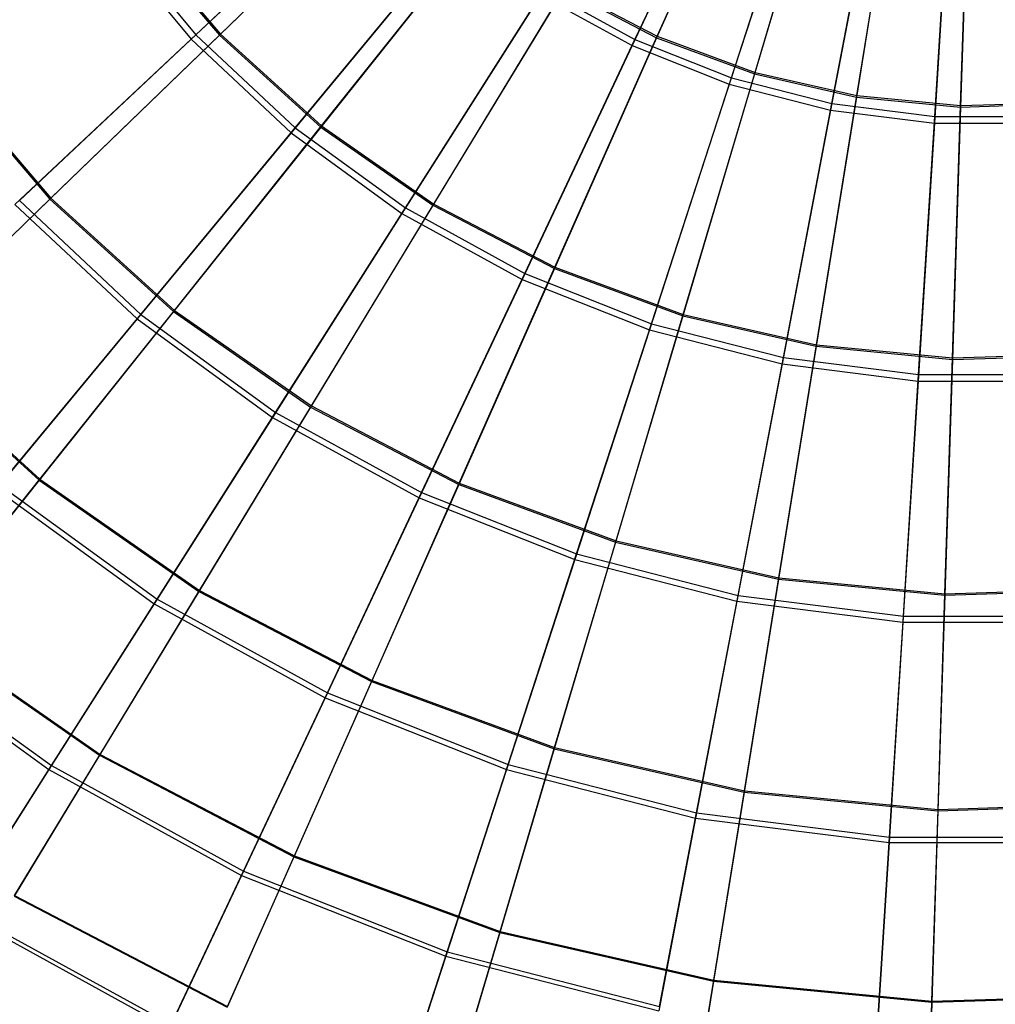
# Model space of a CAD drawing. Extents: x 0.2 to 40.1, y -6.7 to 6.7.
# Tile 118 of 256: x 12 to 13.4, y -5.9 to -4.4. Entities that reach past the tile are written whole.
import ezdxf

# ---------------------------------------------------------------- set-up
doc = ezdxf.new("R2010")
doc.units = 0
doc.header["$MEASUREMENT"] = 0
doc.layers.get('0').update_dxf_attribs({"color": 13, "linetype": 'CONTINUOUS'})

# ---------------------------------------------------------------- blocks, each defined once
blk = doc.blocks.new('SNOWBALL_XIV_PM3_STL')
at = {"color": 0}
for p, q in [((13.052, -4.1321, 11.2955), (12.8872, -4.4823, 11.411)), ((13.052, -4.1321, 11.2955), (12.8872, -4.4823, 11.411)), ((12.8913, -4.4735, 17.3261), (13.0563, -4.123, 17.4403)), ((12.8913, -4.4735, 17.3261), (13.0563, -4.123, 17.4403)), ((13.0754, -4.1248, 11.3411), (12.9222, -4.471, 11.4574)), ((13.0754, -4.1248, 11.3411), (12.9222, -4.471, 11.4574)), ((12.9231, -4.469, 17.2814), (13.0763, -4.1228, 17.3975)), ((12.9231, -4.469, 17.2814), (13.0763, -4.1228, 17.3975)), ((13.029, -4.5281, 17.3261), (13.1488, -4.1596, 17.4403)), ((13.029, -4.5281, 17.3261), (13.1488, -4.1596, 17.4403)), ((13.1699, -4.1596, 11.3411), (13.0622, -4.5225, 11.4574)), ((13.1699, -4.1596, 11.3411), (13.0622, -4.5225, 11.4574)), ((13.0629, -4.5205, 17.2814), (13.1706, -4.1575, 17.3975)), ((13.0629, -4.5205, 17.2814), (13.1706, -4.1575, 17.3975)), ((13.1456, -4.1692, 11.2955), (13.026, -4.5373, 11.411)), ((13.1456, -4.1692, 11.2955), (13.026, -4.5373, 11.411)), ((13.1725, -4.5649, 17.3261), (13.2451, -4.1844, 17.4403)), ((13.1725, -4.5649, 17.3261), (13.2451, -4.1844, 17.4403)), ((13.2681, -4.182, 11.3411), (13.2077, -4.5557, 11.4574)), ((13.2681, -4.182, 11.3411), (13.2077, -4.5557, 11.4574)), ((13.2081, -4.5536, 17.2814), (13.2685, -4.1798, 17.3975)), ((13.2081, -4.5536, 17.2814), (13.2685, -4.1798, 17.3975)), ((13.3563, -4.5679, 17.2814), (13.3684, -4.1895, 17.3975)), ((13.3563, -4.5679, 17.2814), (13.3684, -4.1895, 17.3975)), ((13.2432, -4.1943, 11.2955), (13.1707, -4.5744, 11.411)), ((13.2432, -4.1943, 11.2955), (13.1707, -4.5744, 11.411)), ((13.3195, -4.5835, 17.3261), (13.3438, -4.1968, 17.4403)), ((13.3195, -4.5835, 17.3261), (13.3438, -4.1968, 17.4403)), ((13.3684, -4.1917, 11.3411), (13.3562, -4.57, 11.4574)), ((13.3684, -4.1917, 11.3411), (13.3562, -4.57, 11.4574)), ((12.2642, -4.4667, 17.1633), (12.5337, -4.2137, 17.3261)), ((12.2642, -4.4667, 17.1633), (12.5337, -4.2137, 17.3261)), ((12.5571, -4.2163, 11.4574), (12.298, -4.4672, 11.6209)), ((12.5571, -4.2163, 11.4574), (12.298, -4.4672, 11.6209)), ((12.2994, -4.4658, 17.1182), (12.5586, -4.2148, 17.2814)), ((12.2994, -4.4658, 17.1182), (12.5586, -4.2148, 17.2814)), ((13.3432, -4.2069, 11.2955), (13.3189, -4.5932, 11.411)), ((13.3432, -4.2069, 11.2955), (13.3189, -4.5932, 11.411)), ((12.5266, -4.2203, 11.411), (12.2576, -4.473, 11.575)), ((12.5266, -4.2203, 11.411), (12.2576, -4.473, 11.575)), ((12.1402, -4.3168, 17.1633), (12.2642, -4.4667, 17.1633)), ((12.1402, -4.3168, 17.1633), (12.2642, -4.4667, 17.1633)), ((12.1729, -4.3172, 17.1182), (12.2994, -4.4658, 17.1182)), ((12.1729, -4.3172, 17.1182), (12.2994, -4.4658, 17.1182)), ((12.4061, -4.5999, 17.1633), (12.6417, -4.3151, 17.3261)), ((12.4061, -4.5999, 17.1633), (12.6417, -4.3151, 17.3261)), ((12.6675, -4.3166, 11.4574), (12.4426, -4.5986, 11.6209)), ((12.6675, -4.3166, 11.4574), (12.4426, -4.5986, 11.6209)), ((12.4439, -4.597, 17.1182), (12.6689, -4.3149, 17.2814)), ((12.4439, -4.597, 17.1182), (12.6689, -4.3149, 17.2814)), ((12.1328, -4.3222, 11.575), (12.2576, -4.473, 11.575)), ((12.1328, -4.3222, 11.575), (12.2576, -4.473, 11.575)), ((12.1713, -4.3184, 11.6209), (12.298, -4.4672, 11.6209)), ((12.1713, -4.3184, 11.6209), (12.298, -4.4672, 11.6209)), ((12.6355, -4.3226, 11.411), (12.4002, -4.607, 11.575)), ((12.6355, -4.3226, 11.411), (12.4002, -4.607, 11.575)), ((12.5635, -4.7142, 17.1633), (12.7615, -4.4022, 17.3261)), ((12.5635, -4.7142, 17.1633), (12.7615, -4.4022, 17.3261)), ((12.7899, -4.402, 11.4574), (12.6029, -4.7104, 11.6209)), ((12.7899, -4.402, 11.4574), (12.6029, -4.7104, 11.6209)), ((12.604, -4.7087, 17.1182), (12.791, -4.4001, 17.2814)), ((12.604, -4.7087, 17.1182), (12.791, -4.4001, 17.2814)), ((12.7615, -4.4022, 17.3261), (12.8913, -4.4735, 17.3261)), ((12.7615, -4.4022, 17.3261), (12.8913, -4.4735, 17.3261)), ((12.7899, -4.402, 11.4574), (12.9222, -4.471, 11.4574)), ((12.7899, -4.402, 11.4574), (12.9222, -4.471, 11.4574)), ((12.791, -4.4001, 17.2814), (12.9231, -4.469, 17.2814)), ((12.791, -4.4001, 17.2814), (12.9231, -4.469, 17.2814)), ((12.7563, -4.4104, 11.411), (12.5585, -4.722, 11.575)), ((12.7563, -4.4104, 11.411), (12.5585, -4.722, 11.575)), ((12.7563, -4.4104, 11.411), (12.8872, -4.4823, 11.411)), ((12.7563, -4.4104, 11.411), (12.8872, -4.4823, 11.411)), ((12.0122, -4.7034, 16.9546), (12.2642, -4.4667, 17.1633)), ((12.0122, -4.7034, 16.9546), (12.2642, -4.4667, 17.1633)), ((12.298, -4.4672, 11.6209), (12.0559, -4.7017, 11.8289)), ((12.298, -4.4672, 11.6209), (12.0559, -4.7017, 11.8289)), ((12.0572, -4.7004, 16.9105), (12.2994, -4.4658, 17.1182)), ((12.0572, -4.7004, 16.9105), (12.2994, -4.4658, 17.1182)), ((12.2642, -4.4667, 17.1633), (12.4061, -4.5999, 17.1633)), ((12.2642, -4.4667, 17.1633), (12.4061, -4.5999, 17.1633)), ((12.298, -4.4672, 11.6209), (12.4426, -4.5986, 11.6209)), ((12.298, -4.4672, 11.6209), (12.4426, -4.5986, 11.6209)), ((12.2994, -4.4658, 17.1182), (12.4439, -4.597, 17.1182)), ((12.2994, -4.4658, 17.1182), (12.4439, -4.597, 17.1182)), ((12.9222, -4.471, 11.4574), (12.7762, -4.8008, 11.6209)), ((12.9222, -4.471, 11.4574), (12.7762, -4.8008, 11.6209)), ((12.777, -4.799, 17.1182), (12.9231, -4.469, 17.2814)), ((12.777, -4.799, 17.1182), (12.9231, -4.469, 17.2814)), ((12.9222, -4.471, 11.4574), (13.0622, -4.5225, 11.4574)), ((12.9222, -4.471, 11.4574), (13.0622, -4.5225, 11.4574)), ((12.9231, -4.469, 17.2814), (13.0629, -4.5205, 17.2814)), ((12.9231, -4.469, 17.2814), (13.0629, -4.5205, 17.2814)), ((12.2576, -4.473, 11.575), (12.006, -4.7092, 11.7848)), ((12.2576, -4.473, 11.575), (12.006, -4.7092, 11.7848)), ((12.2576, -4.473, 11.575), (12.4002, -4.607, 11.575)), ((12.2576, -4.473, 11.575), (12.4002, -4.607, 11.575)), ((12.8872, -4.4823, 11.411), (12.73, -4.8163, 11.575)), ((12.8872, -4.4823, 11.411), (12.73, -4.8163, 11.575)), ((12.7339, -4.808, 17.1633), (12.8913, -4.4735, 17.3261)), ((12.7339, -4.808, 17.1633), (12.8913, -4.4735, 17.3261)), ((12.8872, -4.4823, 11.411), (13.026, -4.5373, 11.411)), ((12.8872, -4.4823, 11.411), (13.026, -4.5373, 11.411)), ((12.8913, -4.4735, 17.3261), (13.029, -4.5281, 17.3261)), ((12.8913, -4.4735, 17.3261), (13.029, -4.5281, 17.3261)), ((11.9012, -4.52, 11.8289), (12.0559, -4.7017, 11.8289)), ((11.9012, -4.52, 11.8289), (12.0559, -4.7017, 11.8289)), ((11.9027, -4.5189, 16.9105), (12.0572, -4.7004, 16.9105)), ((11.9027, -4.5189, 16.9105), (12.0572, -4.7004, 16.9105)), ((12.9148, -4.8796, 17.1633), (13.029, -4.5281, 17.3261)), ((12.9148, -4.8796, 17.1633), (13.029, -4.5281, 17.3261)), ((13.0622, -4.5225, 11.4574), (12.9596, -4.8683, 11.6209)), ((13.0622, -4.5225, 11.4574), (12.9596, -4.8683, 11.6209)), ((12.9602, -4.8664, 17.1182), (13.0629, -4.5205, 17.2814)), ((12.9602, -4.8664, 17.1182), (13.0629, -4.5205, 17.2814)), ((13.029, -4.5281, 17.3261), (13.1725, -4.5649, 17.3261)), ((13.029, -4.5281, 17.3261), (13.1725, -4.5649, 17.3261)), ((13.0622, -4.5225, 11.4574), (13.2077, -4.5557, 11.4574)), ((13.0622, -4.5225, 11.4574), (13.2077, -4.5557, 11.4574)), ((13.0629, -4.5205, 17.2814), (13.2081, -4.5536, 17.2814)), ((13.0629, -4.5205, 17.2814), (13.2081, -4.5536, 17.2814)), ((13.026, -4.5373, 11.411), (12.912, -4.8883, 11.575)), ((13.026, -4.5373, 11.411), (12.912, -4.8883, 11.575)), ((13.026, -4.5373, 11.411), (13.1707, -4.5744, 11.411)), ((13.026, -4.5373, 11.411), (13.1707, -4.5744, 11.411)), ((13.2077, -4.5557, 11.4574), (13.1501, -4.9118, 11.6209)), ((13.2077, -4.5557, 11.4574), (13.1501, -4.9118, 11.6209)), ((13.1505, -4.9098, 17.1182), (13.2081, -4.5536, 17.2814)), ((13.1505, -4.9098, 17.1182), (13.2081, -4.5536, 17.2814)), ((13.2077, -4.5557, 11.4574), (13.3562, -4.57, 11.4574)), ((13.2077, -4.5557, 11.4574), (13.3562, -4.57, 11.4574)), ((13.2081, -4.5536, 17.2814), (13.3563, -4.5679, 17.2814)), ((13.2081, -4.5536, 17.2814), (13.3563, -4.5679, 17.2814)), ((13.1033, -4.928, 17.1633), (13.1725, -4.5649, 17.3261)), ((13.1033, -4.928, 17.1633), (13.1725, -4.5649, 17.3261)), ((13.1725, -4.5649, 17.3261), (13.3195, -4.5835, 17.3261)), ((13.1725, -4.5649, 17.3261), (13.3195, -4.5835, 17.3261)), ((13.3447, -4.9285, 17.1182), (13.3563, -4.5679, 17.2814)), ((13.3447, -4.9285, 17.1182), (13.3563, -4.5679, 17.2814)), ((13.3562, -4.57, 11.4574), (13.3447, -4.9306, 11.6209)), ((13.3562, -4.57, 11.4574), (13.3447, -4.9306, 11.6209)), ((13.3562, -4.57, 11.4574), (13.5054, -4.5653, 11.4574)), ((13.3562, -4.57, 11.4574), (13.5054, -4.5653, 11.4574)), ((13.3563, -4.5679, 17.2814), (13.5052, -4.5631, 17.2814)), ((13.3563, -4.5679, 17.2814), (13.5052, -4.5631, 17.2814)), ((13.1707, -4.5744, 11.411), (13.1015, -4.937, 11.575)), ((13.1707, -4.5744, 11.411), (13.1015, -4.937, 11.575)), ((13.1707, -4.5744, 11.411), (13.3189, -4.5932, 11.411)), ((13.1707, -4.5744, 11.411), (13.3189, -4.5932, 11.411)), ((13.2963, -4.9523, 17.1633), (13.3195, -4.5835, 17.3261)), ((13.2963, -4.9523, 17.1633), (13.3195, -4.5835, 17.3261)), ((13.3195, -4.5835, 17.3261), (13.4676, -4.5835, 17.3261)), ((13.3195, -4.5835, 17.3261), (13.4676, -4.5835, 17.3261)), ((12.4426, -4.5986, 11.6209), (12.2325, -4.8621, 11.8289)), ((12.4426, -4.5986, 11.6209), (12.2325, -4.8621, 11.8289)), ((12.2337, -4.8606, 16.9105), (12.4439, -4.597, 17.1182)), ((12.2337, -4.8606, 16.9105), (12.4439, -4.597, 17.1182)), ((12.4426, -4.5986, 11.6209), (12.6029, -4.7104, 11.6209)), ((12.4426, -4.5986, 11.6209), (12.6029, -4.7104, 11.6209)), ((12.4439, -4.597, 17.1182), (12.604, -4.7087, 17.1182)), ((12.4439, -4.597, 17.1182), (12.604, -4.7087, 17.1182)), ((13.3189, -4.5932, 11.411), (13.2957, -4.9615, 11.575)), ((13.3189, -4.5932, 11.411), (13.2957, -4.9615, 11.575)), ((13.3189, -4.5932, 11.411), (13.4682, -4.5932, 11.411)), ((13.3189, -4.5932, 11.411), (13.4682, -4.5932, 11.411)), ((12.4002, -4.607, 11.575), (12.1803, -4.8728, 11.7848)), ((12.4002, -4.607, 11.575), (12.1803, -4.8728, 11.7848)), ((12.1857, -4.8663, 16.9546), (12.4061, -4.5999, 17.1633)), ((12.1857, -4.8663, 16.9546), (12.4061, -4.5999, 17.1633)), ((12.4002, -4.607, 11.575), (12.5585, -4.722, 11.575)), ((12.4002, -4.607, 11.575), (12.5585, -4.722, 11.575)), ((12.4061, -4.5999, 17.1633), (12.5635, -4.7142, 17.1633)), ((12.4061, -4.5999, 17.1633), (12.5635, -4.7142, 17.1633)), ((12.0559, -4.7017, 11.8289), (11.8347, -4.9159, 12.0779)), ((12.0559, -4.7017, 11.8289), (11.8347, -4.9159, 12.0779)), ((11.8359, -4.9147, 16.6617), (12.0572, -4.7004, 16.9105)), ((11.8359, -4.9147, 16.6617), (12.0572, -4.7004, 16.9105)), ((12.006, -4.7092, 11.7848), (12.1803, -4.8728, 11.7848)), ((12.006, -4.7092, 11.7848), (12.1803, -4.8728, 11.7848)), ((12.0122, -4.7034, 16.9546), (12.1857, -4.8663, 16.9546)), ((12.0122, -4.7034, 16.9546), (12.1857, -4.8663, 16.9546)), ((12.0559, -4.7017, 11.8289), (12.2325, -4.8621, 11.8289)), ((12.0559, -4.7017, 11.8289), (12.2325, -4.8621, 11.8289)), ((12.0572, -4.7004, 16.9105), (12.2337, -4.8606, 16.9105)), ((12.0572, -4.7004, 16.9105), (12.2337, -4.8606, 16.9105)), ((12.6029, -4.7104, 11.6209), (12.4282, -4.9986, 11.8289)), ((12.6029, -4.7104, 11.6209), (12.4282, -4.9986, 11.8289)), ((12.4292, -4.997, 16.9105), (12.604, -4.7087, 17.1182)), ((12.4292, -4.997, 16.9105), (12.604, -4.7087, 17.1182)), ((12.6029, -4.7104, 11.6209), (12.7762, -4.8008, 11.6209)), ((12.6029, -4.7104, 11.6209), (12.7762, -4.8008, 11.6209)), ((12.604, -4.7087, 17.1182), (12.777, -4.799, 17.1182)), ((12.604, -4.7087, 17.1182), (12.777, -4.799, 17.1182)), ((12.5585, -4.722, 11.575), (12.3736, -5.0133, 11.7848)), ((12.5585, -4.722, 11.575), (12.3736, -5.0133, 11.7848)), ((12.3782, -5.0062, 16.9546), (12.5635, -4.7142, 17.1633)), ((12.3782, -5.0062, 16.9546), (12.5635, -4.7142, 17.1633)), ((12.5585, -4.722, 11.575), (12.73, -4.8163, 11.575)), ((12.5585, -4.722, 11.575), (12.73, -4.8163, 11.575)), ((12.5635, -4.7142, 17.1633), (12.7339, -4.808, 17.1633)), ((12.5635, -4.7142, 17.1633), (12.7339, -4.808, 17.1633)), ((12.5867, -5.1208, 16.9546), (12.7339, -4.808, 17.1633)), ((12.5867, -5.1208, 16.9546), (12.7339, -4.808, 17.1633)), ((12.7762, -4.8008, 11.6209), (12.6398, -5.109, 11.8289)), ((12.7762, -4.8008, 11.6209), (12.6398, -5.109, 11.8289)), ((12.6405, -5.1073, 16.9105), (12.777, -4.799, 17.1182)), ((12.6405, -5.1073, 16.9105), (12.777, -4.799, 17.1182)), ((12.7339, -4.808, 17.1633), (12.9148, -4.8796, 17.1633)), ((12.7339, -4.808, 17.1633), (12.9148, -4.8796, 17.1633)), ((12.7762, -4.8008, 11.6209), (12.9596, -4.8683, 11.6209)), ((12.7762, -4.8008, 11.6209), (12.9596, -4.8683, 11.6209)), ((12.777, -4.799, 17.1182), (12.9602, -4.8664, 17.1182)), ((12.777, -4.799, 17.1182), (12.9602, -4.8664, 17.1182)), ((12.73, -4.8163, 11.575), (12.5831, -5.1285, 11.7848)), ((12.73, -4.8163, 11.575), (12.5831, -5.1285, 11.7848)), ((12.73, -4.8163, 11.575), (12.912, -4.8883, 11.575)), ((12.73, -4.8163, 11.575), (12.912, -4.8883, 11.575)), ((11.9841, -5.1099, 16.7033), (12.1857, -4.8663, 16.9546)), ((11.9841, -5.1099, 16.7033), (12.1857, -4.8663, 16.9546)), ((12.2325, -4.8621, 11.8289), (12.0405, -5.1028, 12.0779)), ((12.2325, -4.8621, 11.8289), (12.0405, -5.1028, 12.0779)), ((12.0416, -5.1015, 16.6617), (12.2337, -4.8606, 16.9105)), ((12.0416, -5.1015, 16.6617), (12.2337, -4.8606, 16.9105)), ((12.1857, -4.8663, 16.9546), (12.3782, -5.0062, 16.9546)), ((12.1857, -4.8663, 16.9546), (12.3782, -5.0062, 16.9546)), ((12.2325, -4.8621, 11.8289), (12.4282, -4.9986, 11.8289)), ((12.2325, -4.8621, 11.8289), (12.4282, -4.9986, 11.8289)), ((12.2337, -4.8606, 16.9105), (12.4292, -4.997, 16.9105)), ((12.2337, -4.8606, 16.9105), (12.4292, -4.997, 16.9105)), ((12.8643, -5.1896, 16.9105), (12.9602, -4.8664, 17.1182)), ((12.8643, -5.1896, 16.9105), (12.9602, -4.8664, 17.1182)), ((12.9602, -4.8664, 17.1182), (13.1505, -4.9098, 17.1182)), ((12.9602, -4.8664, 17.1182), (13.1505, -4.9098, 17.1182)), ((12.1803, -4.8728, 11.7848), (11.9792, -5.1158, 12.0371)), ((12.1803, -4.8728, 11.7848), (11.9792, -5.1158, 12.0371)), ((12.1803, -4.8728, 11.7848), (12.3736, -5.0133, 11.7848)), ((12.1803, -4.8728, 11.7848), (12.3736, -5.0133, 11.7848)), ((12.808, -5.2084, 16.9546), (12.9148, -4.8796, 17.1633)), ((12.808, -5.2084, 16.9546), (12.9148, -4.8796, 17.1633)), ((12.9596, -4.8683, 11.6209), (12.8637, -5.1914, 11.8289)), ((12.9596, -4.8683, 11.6209), (12.8637, -5.1914, 11.8289)), ((12.9148, -4.8796, 17.1633), (13.1033, -4.928, 17.1633)), ((12.9148, -4.8796, 17.1633), (13.1033, -4.928, 17.1633)), ((12.9596, -4.8683, 11.6209), (13.1501, -4.9118, 11.6209)), ((12.9596, -4.8683, 11.6209), (13.1501, -4.9118, 11.6209)), ((12.912, -4.8883, 11.575), (12.8054, -5.2165, 11.7848)), ((12.912, -4.8883, 11.575), (12.8054, -5.2165, 11.7848)), ((12.912, -4.8883, 11.575), (13.1015, -4.937, 11.575)), ((12.912, -4.8883, 11.575), (13.1015, -4.937, 11.575)), ((11.8347, -4.9159, 12.0779), (12.0405, -5.1028, 12.0779)), ((11.8347, -4.9159, 12.0779), (12.0405, -5.1028, 12.0779)), ((11.8359, -4.9147, 16.6617), (12.0416, -5.1015, 16.6617)), ((11.8359, -4.9147, 16.6617), (12.0416, -5.1015, 16.6617)), ((13.1501, -4.9118, 11.6209), (13.0964, -5.2445, 11.8289)), ((13.1501, -4.9118, 11.6209), (13.0964, -5.2445, 11.8289)), ((13.0967, -5.2427, 16.9105), (13.1505, -4.9098, 17.1182)), ((13.0967, -5.2427, 16.9105), (13.1505, -4.9098, 17.1182)), ((13.1501, -4.9118, 11.6209), (13.3447, -4.9306, 11.6209)), ((13.1501, -4.9118, 11.6209), (13.3447, -4.9306, 11.6209)), ((13.1505, -4.9098, 17.1182), (13.3447, -4.9285, 17.1182)), ((13.1505, -4.9098, 17.1182), (13.3447, -4.9285, 17.1182)), ((13.3447, -4.9285, 17.1182), (13.5398, -4.9223, 17.1182)), ((13.3447, -4.9285, 17.1182), (13.5398, -4.9223, 17.1182)), ((13.0385, -5.2676, 16.9546), (13.1033, -4.928, 17.1633)), ((13.0385, -5.2676, 16.9546), (13.1033, -4.928, 17.1633)), ((13.1033, -4.928, 17.1633), (13.2963, -4.9523, 17.1633)), ((13.1033, -4.928, 17.1633), (13.2963, -4.9523, 17.1633)), ((13.3339, -5.2655, 16.9105), (13.3447, -4.9285, 17.1182)), ((13.3339, -5.2655, 16.9105), (13.3447, -4.9285, 17.1182)), ((13.3447, -4.9306, 11.6209), (13.3339, -5.2674, 11.8289)), ((13.3447, -4.9306, 11.6209), (13.3339, -5.2674, 11.8289)), ((13.3447, -4.9306, 11.6209), (13.54, -4.9243, 11.6209)), ((13.3447, -4.9306, 11.6209), (13.54, -4.9243, 11.6209)), ((13.1015, -4.937, 11.575), (13.0369, -5.2759, 11.7848)), ((13.1015, -4.937, 11.575), (13.0369, -5.2759, 11.7848)), ((13.1015, -4.937, 11.575), (13.2957, -4.9615, 11.575)), ((13.1015, -4.937, 11.575), (13.2957, -4.9615, 11.575)), ((13.2957, -4.9615, 11.575), (13.274, -5.3059, 11.7848)), ((13.2957, -4.9615, 11.575), (13.274, -5.3059, 11.7848)), ((13.2746, -5.2974, 16.9546), (13.2963, -4.9523, 17.1633)), ((13.2746, -5.2974, 16.9546), (13.2963, -4.9523, 17.1633)), ((13.2957, -4.9615, 11.575), (13.4914, -4.9615, 11.575)), ((13.2957, -4.9615, 11.575), (13.4914, -4.9615, 11.575)), ((13.2963, -4.9523, 17.1633), (13.4908, -4.9523, 17.1633)), ((13.2963, -4.9523, 17.1633), (13.4908, -4.9523, 17.1633)), ((12.2088, -5.2732, 16.7033), (12.3782, -5.0062, 16.9546)), ((12.2088, -5.2732, 16.7033), (12.3782, -5.0062, 16.9546)), ((12.4282, -4.9986, 11.8289), (12.2686, -5.2619, 12.0779)), ((12.4282, -4.9986, 11.8289), (12.2686, -5.2619, 12.0779)), ((12.2695, -5.2605, 16.6617), (12.4292, -4.997, 16.9105)), ((12.2695, -5.2605, 16.6617), (12.4292, -4.997, 16.9105)), ((12.3782, -5.0062, 16.9546), (12.5867, -5.1208, 16.9546)), ((12.3782, -5.0062, 16.9546), (12.5867, -5.1208, 16.9546)), ((12.4282, -4.9986, 11.8289), (12.6398, -5.109, 11.8289)), ((12.4282, -4.9986, 11.8289), (12.6398, -5.109, 11.8289)), ((12.4292, -4.997, 16.9105), (12.6405, -5.1073, 16.9105)), ((12.4292, -4.997, 16.9105), (12.6405, -5.1073, 16.9105)), ((12.3736, -5.0133, 11.7848), (12.2047, -5.2796, 12.0371)), ((12.3736, -5.0133, 11.7848), (12.2047, -5.2796, 12.0371)), ((12.3736, -5.0133, 11.7848), (12.5831, -5.1285, 11.7848)), ((12.3736, -5.0133, 11.7848), (12.5831, -5.1285, 11.7848)), ((12.0405, -5.1028, 12.0779), (11.8698, -5.3169, 12.3641)), ((12.0405, -5.1028, 12.0779), (11.8698, -5.3169, 12.3641)), ((11.8708, -5.3157, 16.3757), (12.0416, -5.1015, 16.6617)), ((11.8708, -5.3157, 16.3757), (12.0416, -5.1015, 16.6617)), ((12.0405, -5.1028, 12.0779), (12.2686, -5.2619, 12.0779)), ((12.0405, -5.1028, 12.0779), (12.2686, -5.2619, 12.0779)), ((12.0416, -5.1015, 16.6617), (12.2695, -5.2605, 16.6617)), ((12.0416, -5.1015, 16.6617), (12.2695, -5.2605, 16.6617)), ((11.9792, -5.1158, 12.0371), (12.2047, -5.2796, 12.0371)), ((11.9792, -5.1158, 12.0371), (12.2047, -5.2796, 12.0371)), ((11.9841, -5.1099, 16.7033), (12.2088, -5.2732, 16.7033)), ((11.9841, -5.1099, 16.7033), (12.2088, -5.2732, 16.7033)), ((12.6398, -5.109, 11.8289), (12.5151, -5.3906, 12.0779)), ((12.6398, -5.109, 11.8289), (12.5151, -5.3906, 12.0779)), ((12.5158, -5.389, 16.6617), (12.6405, -5.1073, 16.9105)), ((12.5158, -5.389, 16.6617), (12.6405, -5.1073, 16.9105)), ((12.6398, -5.109, 11.8289), (12.8637, -5.1914, 11.8289)), ((12.6398, -5.109, 11.8289), (12.8637, -5.1914, 11.8289)), ((12.6405, -5.1073, 16.9105), (12.8643, -5.1896, 16.9105)), ((12.6405, -5.1073, 16.9105), (12.8643, -5.1896, 16.9105)), ((12.5831, -5.1285, 11.7848), (12.4488, -5.4139, 12.0371)), ((12.5831, -5.1285, 11.7848), (12.4488, -5.4139, 12.0371)), ((12.4521, -5.4069, 16.7033), (12.5867, -5.1208, 16.9546)), ((12.4521, -5.4069, 16.7033), (12.5867, -5.1208, 16.9546)), ((12.5831, -5.1285, 11.7848), (12.8054, -5.2165, 11.7848)), ((12.5831, -5.1285, 11.7848), (12.8054, -5.2165, 11.7848)), ((12.5867, -5.1208, 16.9546), (12.808, -5.2084, 16.9546)), ((12.5867, -5.1208, 16.9546), (12.808, -5.2084, 16.9546)), ((12.7766, -5.485, 16.6617), (12.8643, -5.1896, 16.9105)), ((12.7766, -5.485, 16.6617), (12.8643, -5.1896, 16.9105)), ((12.8643, -5.1896, 16.9105), (13.0967, -5.2427, 16.9105)), ((12.8643, -5.1896, 16.9105), (13.0967, -5.2427, 16.9105)), ((12.8637, -5.1914, 11.8289), (12.7761, -5.4866, 12.0779)), ((12.8637, -5.1914, 11.8289), (12.7761, -5.4866, 12.0779)), ((12.8637, -5.1914, 11.8289), (13.0964, -5.2445, 11.8289)), ((12.8637, -5.1914, 11.8289), (13.0964, -5.2445, 11.8289)), ((12.8054, -5.2165, 11.7848), (12.7079, -5.5164, 12.0371)), ((12.8054, -5.2165, 11.7848), (12.7079, -5.5164, 12.0371)), ((12.7103, -5.5092, 16.7033), (12.808, -5.2084, 16.9546)), ((12.7103, -5.5092, 16.7033), (12.808, -5.2084, 16.9546)), ((12.8054, -5.2165, 11.7848), (13.0369, -5.2759, 11.7848)), ((12.8054, -5.2165, 11.7848), (13.0369, -5.2759, 11.7848)), ((12.808, -5.2084, 16.9546), (13.0385, -5.2676, 16.9546)), ((12.808, -5.2084, 16.9546), (13.0385, -5.2676, 16.9546)), ((13.0964, -5.2445, 11.8289), (13.0472, -5.5485, 12.0779)), ((13.0964, -5.2445, 11.8289), (13.0472, -5.5485, 12.0779)), ((13.0475, -5.5468, 16.6617), (13.0967, -5.2427, 16.9105)), ((13.0475, -5.5468, 16.6617), (13.0967, -5.2427, 16.9105)), ((13.0964, -5.2445, 11.8289), (13.3339, -5.2674, 11.8289)), ((13.0964, -5.2445, 11.8289), (13.3339, -5.2674, 11.8289)), ((13.0967, -5.2427, 16.9105), (13.3339, -5.2655, 16.9105)), ((13.0967, -5.2427, 16.9105), (13.3339, -5.2655, 16.9105)), ((13.3339, -5.2655, 16.9105), (13.5722, -5.2579, 16.9105)), ((13.3339, -5.2655, 16.9105), (13.5722, -5.2579, 16.9105)), ((13.3339, -5.2674, 11.8289), (13.5724, -5.2598, 11.8289)), ((13.3339, -5.2674, 11.8289), (13.5724, -5.2598, 11.8289)), ((12.0579, -5.5108, 16.4137), (12.2088, -5.2732, 16.7033)), ((12.0579, -5.5108, 16.4137), (12.2088, -5.2732, 16.7033)), ((12.2686, -5.2619, 12.0779), (12.1267, -5.4961, 12.3641)), ((12.2686, -5.2619, 12.0779), (12.1267, -5.4961, 12.3641)), ((12.1274, -5.4948, 16.3757), (12.2695, -5.2605, 16.6617)), ((12.1274, -5.4948, 16.3757), (12.2695, -5.2605, 16.6617)), ((12.2088, -5.2732, 16.7033), (12.4521, -5.4069, 16.7033)), ((12.2088, -5.2732, 16.7033), (12.4521, -5.4069, 16.7033)), ((12.2686, -5.2619, 12.0779), (12.5151, -5.3906, 12.0779)), ((12.2686, -5.2619, 12.0779), (12.5151, -5.3906, 12.0779)), ((12.2695, -5.2605, 16.6617), (12.5158, -5.389, 16.6617)), ((12.2695, -5.2605, 16.6617), (12.5158, -5.389, 16.6617)), ((12.9792, -5.5782, 16.7033), (13.0385, -5.2676, 16.9546)), ((12.9792, -5.5782, 16.7033), (13.0385, -5.2676, 16.9546)), ((13.0385, -5.2676, 16.9546), (13.2746, -5.2974, 16.9546)), ((13.0385, -5.2676, 16.9546), (13.2746, -5.2974, 16.9546)), ((13.3339, -5.2674, 11.8289), (13.324, -5.5752, 12.0779)), ((13.3339, -5.2674, 11.8289), (13.324, -5.5752, 12.0779)), ((13.3241, -5.5735, 16.6617), (13.3339, -5.2655, 16.9105)), ((13.3241, -5.5735, 16.6617), (13.3339, -5.2655, 16.9105)), ((12.2047, -5.2796, 12.0371), (12.0543, -5.5165, 12.3277)), ((12.2047, -5.2796, 12.0371), (12.0543, -5.5165, 12.3277)), ((12.2047, -5.2796, 12.0371), (12.4488, -5.4139, 12.0371)), ((12.2047, -5.2796, 12.0371), (12.4488, -5.4139, 12.0371)), ((13.0369, -5.2759, 11.7848), (12.9778, -5.5857, 12.0371)), ((13.0369, -5.2759, 11.7848), (12.9778, -5.5857, 12.0371)), ((13.0369, -5.2759, 11.7848), (13.274, -5.3059, 11.7848)), ((13.0369, -5.2759, 11.7848), (13.274, -5.3059, 11.7848)), ((13.2547, -5.613, 16.7033), (13.2746, -5.2974, 16.9546)), ((13.2547, -5.613, 16.7033), (13.2746, -5.2974, 16.9546)), ((13.2746, -5.2974, 16.9546), (13.5125, -5.2974, 16.9546)), ((13.2746, -5.2974, 16.9546), (13.5125, -5.2974, 16.9546)), ((11.8708, -5.3157, 16.3757), (12.1274, -5.4948, 16.3757)), ((11.8708, -5.3157, 16.3757), (12.1274, -5.4948, 16.3757)), ((13.274, -5.3059, 11.7848), (13.2542, -5.6207, 12.0371)), ((13.274, -5.3059, 11.7848), (13.2542, -5.6207, 12.0371)), ((13.274, -5.3059, 11.7848), (13.5131, -5.3059, 11.7848)), ((13.274, -5.3059, 11.7848), (13.5131, -5.3059, 11.7848)), ((11.8047, -5.3268, 16.4137), (12.0579, -5.5108, 16.4137)), ((11.8047, -5.3268, 16.4137), (12.0579, -5.5108, 16.4137)), ((11.8698, -5.3169, 12.3641), (12.1267, -5.4961, 12.3641)), ((11.8698, -5.3169, 12.3641), (12.1267, -5.4961, 12.3641)), ((11.8004, -5.332, 12.3277), (12.0543, -5.5165, 12.3277)), ((11.8004, -5.332, 12.3277), (12.0543, -5.5165, 12.3277)), ((12.5151, -5.3906, 12.0779), (12.4043, -5.6409, 12.3641)), ((12.5151, -5.3906, 12.0779), (12.4043, -5.6409, 12.3641)), ((12.4049, -5.6396, 16.3757), (12.5158, -5.389, 16.6617)), ((12.4049, -5.6396, 16.3757), (12.5158, -5.389, 16.6617)), ((12.5151, -5.3906, 12.0779), (12.7761, -5.4866, 12.0779)), ((12.5151, -5.3906, 12.0779), (12.7761, -5.4866, 12.0779)), ((12.5158, -5.389, 16.6617), (12.7766, -5.485, 16.6617)), ((12.5158, -5.389, 16.6617), (12.7766, -5.485, 16.6617)), ((12.4488, -5.4139, 12.0371), (12.3294, -5.6677, 12.3277)), ((12.4488, -5.4139, 12.0371), (12.3294, -5.6677, 12.3277)), ((12.3322, -5.6616, 16.4137), (12.4521, -5.4069, 16.7033)), ((12.3322, -5.6616, 16.4137), (12.4521, -5.4069, 16.7033)), ((12.4488, -5.4139, 12.0371), (12.7079, -5.5164, 12.0371)), ((12.4488, -5.4139, 12.0371), (12.7079, -5.5164, 12.0371)), ((12.4521, -5.4069, 16.7033), (12.7103, -5.5092, 16.7033)), ((12.4521, -5.4069, 16.7033), (12.7103, -5.5092, 16.7033)), ((12.6986, -5.7476, 16.3757), (12.7766, -5.485, 16.6617)), ((12.6986, -5.7476, 16.3757), (12.7766, -5.485, 16.6617)), ((12.7766, -5.485, 16.6617), (13.0475, -5.5468, 16.6617)), ((12.7766, -5.485, 16.6617), (13.0475, -5.5468, 16.6617)), ((12.1267, -5.4961, 12.3641), (12.0047, -5.6972, 12.6826)), ((12.1267, -5.4961, 12.3641), (12.0047, -5.6972, 12.6826)), ((12.0054, -5.6962, 16.0573), (12.1274, -5.4948, 16.3757)), ((12.0054, -5.6962, 16.0573), (12.1274, -5.4948, 16.3757)), ((12.1267, -5.4961, 12.3641), (12.4043, -5.6409, 12.3641)), ((12.1267, -5.4961, 12.3641), (12.4043, -5.6409, 12.3641)), ((12.1274, -5.4948, 16.3757), (12.4049, -5.6396, 16.3757)), ((12.1274, -5.4948, 16.3757), (12.4049, -5.6396, 16.3757)), ((12.7761, -5.4866, 12.0779), (12.6982, -5.7491, 12.3641)), ((12.7761, -5.4866, 12.0779), (12.6982, -5.7491, 12.3641)), ((12.7761, -5.4866, 12.0779), (13.0472, -5.5485, 12.0779)), ((12.7761, -5.4866, 12.0779), (13.0472, -5.5485, 12.0779)), ((11.9282, -5.7153, 16.0905), (12.0579, -5.5108, 16.4137)), ((11.9282, -5.7153, 16.0905), (12.0579, -5.5108, 16.4137)), ((12.0579, -5.5108, 16.4137), (12.3322, -5.6616, 16.4137)), ((12.0579, -5.5108, 16.4137), (12.3322, -5.6616, 16.4137)), ((12.6233, -5.7769, 16.4137), (12.7103, -5.5092, 16.7033)), ((12.6233, -5.7769, 16.4137), (12.7103, -5.5092, 16.7033)), ((12.7103, -5.5092, 16.7033), (12.9792, -5.5782, 16.7033)), ((12.7103, -5.5092, 16.7033), (12.9792, -5.5782, 16.7033)), ((12.0543, -5.5165, 12.3277), (11.9252, -5.72, 12.6517)), ((12.0543, -5.5165, 12.3277), (11.9252, -5.72, 12.6517)), ((12.0543, -5.5165, 12.3277), (12.3294, -5.6677, 12.3277)), ((12.0543, -5.5165, 12.3277), (12.3294, -5.6677, 12.3277)), ((12.7079, -5.5164, 12.0371), (12.6212, -5.7832, 12.3277)), ((12.7079, -5.5164, 12.0371), (12.6212, -5.7832, 12.3277)), ((12.7079, -5.5164, 12.0371), (12.9778, -5.5857, 12.0371)), ((12.7079, -5.5164, 12.0371), (12.9778, -5.5857, 12.0371)), ((13.0472, -5.5485, 12.0779), (13.0035, -5.8188, 12.3641)), ((13.0472, -5.5485, 12.0779), (13.0035, -5.8188, 12.3641)), ((13.0037, -5.8173, 16.3757), (13.0475, -5.5468, 16.6617)), ((13.0037, -5.8173, 16.3757), (13.0475, -5.5468, 16.6617)), ((13.0472, -5.5485, 12.0779), (13.324, -5.5752, 12.0779)), ((13.0472, -5.5485, 12.0779), (13.324, -5.5752, 12.0779)), ((13.0475, -5.5468, 16.6617), (13.3241, -5.5735, 16.6617)), ((13.0475, -5.5468, 16.6617), (13.3241, -5.5735, 16.6617)), ((13.324, -5.5752, 12.0779), (13.6019, -5.5663, 12.0779)), ((13.324, -5.5752, 12.0779), (13.6019, -5.5663, 12.0779)), ((13.3241, -5.5735, 16.6617), (13.6018, -5.5646, 16.6617)), ((13.3241, -5.5735, 16.6617), (13.6018, -5.5646, 16.6617)), ((12.9265, -5.8547, 16.4137), (12.9792, -5.5782, 16.7033)), ((12.9265, -5.8547, 16.4137), (12.9792, -5.5782, 16.7033)), ((12.9792, -5.5782, 16.7033), (13.2547, -5.613, 16.7033)), ((12.9792, -5.5782, 16.7033), (13.2547, -5.613, 16.7033)), ((13.324, -5.5752, 12.0779), (13.3152, -5.8488, 12.3641)), ((13.324, -5.5752, 12.0779), (13.3152, -5.8488, 12.3641)), ((13.3153, -5.8473, 16.3757), (13.3241, -5.5735, 16.6617)), ((13.3153, -5.8473, 16.3757), (13.3241, -5.5735, 16.6617)), ((12.9778, -5.5857, 12.0371), (12.9252, -5.8613, 12.3277)), ((12.9778, -5.5857, 12.0371), (12.9252, -5.8613, 12.3277)), ((12.9778, -5.5857, 12.0371), (13.2542, -5.6207, 12.0371)), ((12.9778, -5.5857, 12.0371), (13.2542, -5.6207, 12.0371)), ((13.2542, -5.6207, 12.0371), (13.2366, -5.9006, 12.3277)), ((13.2542, -5.6207, 12.0371), (13.2366, -5.9006, 12.3277)), ((13.237, -5.8939, 16.4137), (13.2547, -5.613, 16.7033)), ((13.237, -5.8939, 16.4137), (13.2547, -5.613, 16.7033)), ((13.2542, -5.6207, 12.0371), (13.5329, -5.6207, 12.0371)), ((13.2542, -5.6207, 12.0371), (13.5329, -5.6207, 12.0371)), ((13.2547, -5.613, 16.7033), (13.5324, -5.613, 16.7033)), ((13.2547, -5.613, 16.7033), (13.5324, -5.613, 16.7033)), ((12.3096, -5.8549, 16.0573), (12.4049, -5.6396, 16.3757)), ((12.3096, -5.8549, 16.0573), (12.4049, -5.6396, 16.3757)), ((12.4049, -5.6396, 16.3757), (12.6986, -5.7476, 16.3757)), ((12.4049, -5.6396, 16.3757), (12.6986, -5.7476, 16.3757)), ((12.4043, -5.6409, 12.3641), (12.3091, -5.856, 12.6826)), ((12.4043, -5.6409, 12.3641), (12.3091, -5.856, 12.6826)), ((12.4043, -5.6409, 12.3641), (12.6982, -5.7491, 12.3641)), ((12.4043, -5.6409, 12.3641), (12.6982, -5.7491, 12.3641)), ((12.3294, -5.6677, 12.3277), (12.2267, -5.8858, 12.6517)), ((12.3294, -5.6677, 12.3277), (12.2267, -5.8858, 12.6517)), ((12.2291, -5.8807, 16.0905), (12.3322, -5.6616, 16.4137)), ((12.2291, -5.8807, 16.0905), (12.3322, -5.6616, 16.4137)), ((12.3294, -5.6677, 12.3277), (12.6212, -5.7832, 12.3277)), ((12.3294, -5.6677, 12.3277), (12.6212, -5.7832, 12.3277)), ((12.3322, -5.6616, 16.4137), (12.6233, -5.7769, 16.4137)), ((12.3322, -5.6616, 16.4137), (12.6233, -5.7769, 16.4137)), ((12.0054, -5.6962, 16.0573), (12.3096, -5.8549, 16.0573)), ((12.0054, -5.6962, 16.0573), (12.3096, -5.8549, 16.0573)), ((12.0047, -5.6972, 12.6826), (12.3091, -5.856, 12.6826)), ((12.0047, -5.6972, 12.6826), (12.3091, -5.856, 12.6826)), ((11.9252, -5.72, 12.6517), (12.2267, -5.8858, 12.6517)), ((11.9252, -5.72, 12.6517), (12.2267, -5.8858, 12.6517)), ((11.9282, -5.7153, 16.0905), (12.2291, -5.8807, 16.0905)), ((11.9282, -5.7153, 16.0905), (12.2291, -5.8807, 16.0905)), ((12.6982, -5.7491, 12.3641), (12.6313, -5.9746, 12.6826)), ((12.6982, -5.7491, 12.3641), (12.6313, -5.9746, 12.6826)), ((12.6316, -5.9734, 16.0573), (12.6986, -5.7476, 16.3757)), ((12.6316, -5.9734, 16.0573), (12.6986, -5.7476, 16.3757)), ((12.6982, -5.7491, 12.3641), (13.0035, -5.8188, 12.3641)), ((12.6982, -5.7491, 12.3641), (13.0035, -5.8188, 12.3641)), ((12.6986, -5.7476, 16.3757), (13.0037, -5.8173, 16.3757)), ((12.6986, -5.7476, 16.3757), (13.0037, -5.8173, 16.3757)), ((12.5485, -6.0071, 16.0905), (12.6233, -5.7769, 16.4137)), ((12.5485, -6.0071, 16.0905), (12.6233, -5.7769, 16.4137)), ((12.6233, -5.7769, 16.4137), (12.9265, -5.8547, 16.4137)), ((12.6233, -5.7769, 16.4137), (12.9265, -5.8547, 16.4137)), ((12.6212, -5.7832, 12.3277), (12.5467, -6.0125, 12.6517)), ((12.6212, -5.7832, 12.3277), (12.5467, -6.0125, 12.6517)), ((12.6212, -5.7832, 12.3277), (12.9252, -5.8613, 12.3277)), ((12.6212, -5.7832, 12.3277), (12.9252, -5.8613, 12.3277)), ((13.0035, -5.8188, 12.3641), (12.966, -6.051, 12.6826)), ((13.0035, -5.8188, 12.3641), (12.966, -6.051, 12.6826)), ((12.9662, -6.0498, 16.0573), (13.0037, -5.8173, 16.3757)), ((12.9662, -6.0498, 16.0573), (13.0037, -5.8173, 16.3757)), ((13.0035, -5.8188, 12.3641), (13.3152, -5.8488, 12.3641)), ((13.0035, -5.8188, 12.3641), (13.3152, -5.8488, 12.3641)), ((13.0037, -5.8173, 16.3757), (13.3153, -5.8473, 16.3757)), ((13.0037, -5.8173, 16.3757), (13.3153, -5.8473, 16.3757)), ((13.3077, -6.0827, 16.0573), (13.3153, -5.8473, 16.3757)), ((13.3077, -6.0827, 16.0573), (13.3153, -5.8473, 16.3757)), ((13.3152, -5.8488, 12.3641), (13.3077, -6.084, 12.6826)), ((13.3152, -5.8488, 12.3641), (13.3077, -6.084, 12.6826)), ((13.3152, -5.8488, 12.3641), (13.6282, -5.8388, 12.3641)), ((13.3152, -5.8488, 12.3641), (13.6282, -5.8388, 12.3641)), ((13.3153, -5.8473, 16.3757), (13.6281, -5.8373, 16.3757)), ((13.3153, -5.8473, 16.3757), (13.6281, -5.8373, 16.3757))]:
    blk.add_line(p, q, dxfattribs=at)
blk = doc.blocks.new('GRUPUJ_1')
at = {"color": 0}
blk.add_blockref('SNOWBALL_XIV_PM3_STL', (-0.2062, 6.6596, -0.5119), dxfattribs=at)

msp = doc.modelspace()

# ---------------------------------------------------------------- block references
at = {"color": 0}
msp.add_blockref('GRUPUJ_1', (0.2062, -6.6596, 0.5119), dxfattribs=at)

doc.saveas('drawing.dxf')
